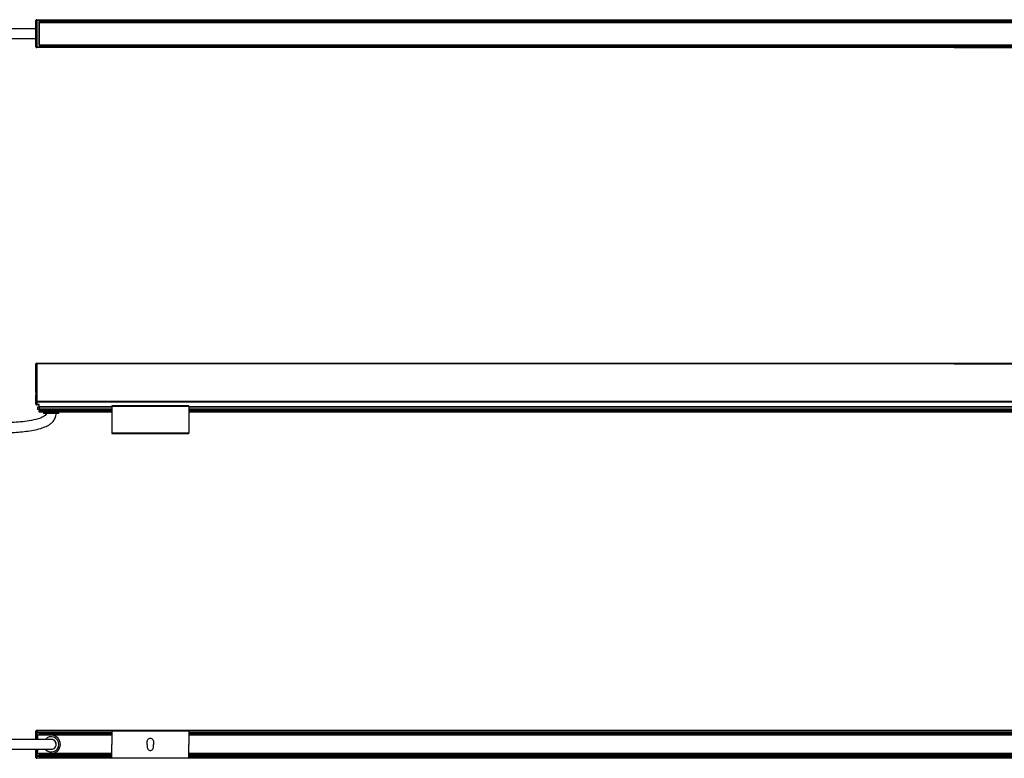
# Model space of a CAD drawing. Header units: millimetres. Extents: x -1015 to 3525, y 357 to 841.
# Tile 5 of 20: x -595 to 51, y 357 to 841. Entities that reach past the tile are written whole.
import ezdxf

# ---------------------------------------------------------------- set-up
doc = ezdxf.new("R2010")
doc.units = ezdxf.units.MM

# ---------------------------------------------------------------- blocks, each defined once
blk = doc.blocks.new('Drawing View1')
at = {"color": 7, "linetype": 'Continuous', "lineweight": 25}
for p, q in [((155.2, 11.9), (155.7, 11.9)), ((155.2, -5.4), (155.2, 11.9)), ((155.7, 12.4), (155.7, 11.9)), ((155.7, 12.4), (757.2, 12.4)), ((757.2, 11.9), (155.7, 11.9)), ((155.7, 11.9), (155.7, -5.4)), ((157.2, 11.4), (1653.2, 11.4)), ((157.2, 11.4), (157.2, -4.9)), ((157.2, 10.9), (157.21, 10.9)), ((157.21, 10.9), (1653.19, 10.9)), ((157.21, 10.65), (157.21, 10.9)), ((157.21, 10.65), (1653.19, 10.65)), ((157.21, -4.15), (157.21, 10.65)), ((757.2, 12.4), (757.2, 11.9)), ((757.2, 12.4), (1053.2, 12.4)), ((757.2, 11.9), (1053.2, 11.9)), ((155.2, -5.4), (155.7, -5.4)), ((155.7, -5.4), (757.2, -5.4)), ((155.7, -5.9), (155.7, -5.4)), ((757.2, -5.9), (155.7, -5.9)), ((157.2, -4.4), (157.21, -4.4)), ((157.2, -4.9), (1653.2, -4.9)), ((157.21, -4.15), (1653.19, -4.15)), ((157.21, -4.15), (157.21, -4.4)), ((157.21, -4.4), (1653.19, -4.4)), ((757.2, -5.4), (1053.2, -5.4)), ((757.2, -5.9), (757.2, -5.4)), ((757.2, -5.9), (1053.2, -5.9))]:
    blk.add_line(p, q, dxfattribs=at)
for centre, start, end in [((155.7, 11.9), 90, 180), ((155.7, -5.4), 180, 270)]:
    blk.add_arc(centre, 0.5, start, end, dxfattribs=at)
for points, knots in [([(155.3, 6.5), (153.61, 6.5), (150.14, 6.5), (144.72, 6.5), (139.11, 6.5), (133.39, 6.5), (127.58, 6.5), (121.67, 6.5), (114.92, 6.5), (107.58, 6.5), (99.97, 6.5), (92.91, 6.5), (84.91, 6.5), (75.6, 6.5), (64.91, 6.5), (54.14, 6.5), (45.39, 6.5), (38.68, 6.5), (34.11, 6.5), (29.7, 6.5), (25.66, 6.5), (21.6, 6.5), (17.23, 6.5), (12.07, 6.5), (6.23, 6.5), (2.14, 6.5), (0, 6.5)], [0, 0, 0, 0, 0.033247, 0.068451, 0.104927, 0.141615, 0.178807, 0.216932, 0.255617, 0.30888, 0.358475, 0.402568, 0.44512, 0.512979, 0.582307, 0.651654, 0.720989, 0.75148, 0.781114, 0.809242, 0.836652, 0.859204, 0.887499, 0.920975, 0.958837, 1, 1, 1, 1]), ([(0, 0), (2.83, 0), (8.41, 0), (16.53, 0), (24.12, 0), (30.98, 0), (36.94, 0), (42.09, 0), (46.75, 0), (51.28, 0), (59.95, 0), (72.9, 0), (86.94, 0), (97.84, 0), (105.19, 0), (112.03, 0), (118.76, 0), (126.37, 0), (134.95, 0), (142.65, 0), (148.58, 0), (151.99, 0), (154.18, 0), (155.02, 0), (155.3, 0)], [0, 0, 0, 0, 0.0546529, 0.1074291, 0.1566508, 0.2010881, 0.2398693, 0.2718763, 0.3005761, 0.3297695, 0.3594171, 0.4681423, 0.5798111, 0.6307228, 0.6785964, 0.7216495, 0.7626126, 0.8084168, 0.8682395, 0.9280556, 0.9569774, 0.9832983, 0.9944313, 1, 1, 1, 1])]:
    blk.add_open_spline(points, degree=3, knots=knots, dxfattribs=at)
blk = doc.blocks.new('Drawing View2')
at = {"color": 7, "linetype": 'Continuous', "lineweight": 25}
for p, q in [((-6.75, 14.01), (-6.75, 32.4)), ((-6.25, 32.4), (-6.75, 32.4)), ((-6.25, 32.9), (595.25, 32.9)), ((-6.25, 32.4), (-6.25, 32.9)), ((595.25, 32.4), (-6.25, 32.4)), ((-6.25, 32.4), (-6.25, 7.69)), ((595.25, 32.4), (595.25, 32.9)), ((595.25, 32.9), (891.25, 32.9)), ((595.25, 32.4), (891.25, 32.4)), ((-6.75, 7.69), (-6.75, 11.79)), ((-6.75, 7.69), (-6.25, 7.69)), ((-6.75, 6), (-6.75, 7.69)), ((1492.75, 7.69), (-6.25, 7.69)), ((-6.25, 7.69), (-6.25, 7.42)), ((1492.75, 7.42), (-6.25, 7.42)), ((-6.25, 7.42), (-6.25, 5.74)), ((-4.75, 5.74), (-6.25, 5.74)), ((-6.25, 5.74), (-6.25, 5.5)), ((-4.75, 5.5), (-6.25, 5.5)), ((-5.75, 4), (-5.75, 2.5)), ((-4.75, 4), (-5.75, 4)), ((-4.75, 2.5), (-5.75, 2.5)), ((-4.75, 4.32), (-4.75, 5.74)), ((-4.75, 4.06), (-4.75, 4.32)), ((43, 4.32), (-4.75, 4.32)), ((-4.75, 4.06), (-4.75, 2.8)), ((43, 4.06), (-4.75, 4.06)), ((-4.75, 2.7), (-4.75, 2.8)), ((43, 2.8), (-4.75, 2.8)), ((43, 2.7), (-4.75, 2.7)), ((-4.75, 2.7), (-4.75, 1.82)), ((43, 1.82), (-4.75, 1.82)), ((-4.75, 1.03), (-4.75, 1.82)), ((-4.75, 1.03), (-4.75, 0.9)), ((43, 1.03), (-4.75, 1.03)), ((43, 0.9), (-4.75, 0.9)), ((-1.75, 0.9), (-1.75, 0)), ((8.25, 0), (-1.75, 0)), ((8.25, 0), (8.25, 0.9)), ((93.5, 4.9), (43, 4.9)), ((43, 4.7), (43, -12.9)), ((43, 4.7), (93.5, 4.7)), ((93.5, 4.7), (93.5, -12.9)), ((1393, 4.32), (93.5, 4.32)), ((1393, 4.06), (93.5, 4.06)), ((1393, 2.8), (93.5, 2.8)), ((1393, 2.7), (93.5, 2.7)), ((1393, 1.82), (93.5, 1.82)), ((1393, 1.03), (93.5, 1.03)), ((1393, 0.9), (93.5, 0.9)), ((93.5, -12.9), (43, -12.9)), ((43, -13.1), (93.5, -13.1))]:
    blk.add_line(p, q, dxfattribs=at)
at = {"color": 7, "linetype": 'Continuous', "lineweight": 25, "flags": 128}
for points in [[(-6.75, 7.69), (-6.74, 7.63), (-6.71, 7.59), (-6.67, 7.54), (-6.6, 7.5), (-6.53, 7.47), (-6.44, 7.44), (-6.35, 7.43), (-6.25, 7.42)], [(-6.25, 5.74), (-6.35, 5.74), (-6.44, 5.76), (-6.53, 5.78), (-6.6, 5.82), (-6.67, 5.85), (-6.71, 5.9), (-6.74, 5.95), (-6.75, 6)]]:
    blk.add_lwpolyline(points, dxfattribs=at)
at = {"color": 7, "linetype": 'Continuous', "lineweight": 25}
for centre, start, end in [((-6.25, 32.4), 90, 180), ((-6.25, 6), 180, 270)]:
    blk.add_arc(centre, 0.5, start, end, dxfattribs=at)
for points, knots in [([(-6.75, 11.79), (-6.75, 11.87), (-6.74, 11.96), (-6.73, 12.14), (-6.72, 12.24), (-6.7, 12.52), (-6.69, 12.71), (-6.69, 13.09), (-6.7, 13.28), (-6.72, 13.56), (-6.73, 13.66), (-6.74, 13.84), (-6.75, 13.93), (-6.75, 14.01)], [0, 0, 0, 0, 0.125, 0.125, 0.25, 0.25, 0.5, 0.5, 0.75, 0.75, 0.875, 0.875, 1, 1, 1, 1]), ([(0, 0), (-0.01, -0.15), (-0.04, -0.45), (-0.43, -1.12), (-1.32, -1.84), (-2.55, -2.54), (-5.31, -3.69), (-9.6, -4.7), (-15.39, -5.5), (-21.08, -5.96), (-26.8, -6.23), (-32.52, -6.35), (-42.85, -6.37), (-57.79, -5.92), (-85.39, -4.48), (-109.66, -2.78), (-130.56, -1.58), (-137.88, -1.21), (-143.2, -0.98), (-146.87, -0.84), (-151.28, -0.7), (-156.4, -0.58), (-160.03, -0.56), (-161.95, -0.55)], [0, 0, 0, 0, 0.002741, 0.005502, 0.013907, 0.023316, 0.031352, 0.068697, 0.103541, 0.138447, 0.173425, 0.208369, 0.243245, 0.36282, 0.482252, 0.749773, 0.808606, 0.866047, 0.883991, 0.906173, 0.933346, 0.964901, 1, 1, 1, 1]), ([(-161.95, -7.05), (-159.33, -7.07), (-154.5, -7.11), (-147.99, -7.3), (-142.75, -7.51), (-138.34, -7.7), (-134.2, -7.91), (-124.73, -8.41), (-104.73, -9.65), (-79.37, -11.34), (-53.89, -12.59), (-36.92, -12.97), (-23.37, -12.66), (-14.92, -12.03), (-8.34, -11.05), (-4.43, -10.15), (-1.28, -9.09), (0.91, -8.11), (2.96, -6.81), (4.66, -5.25), (5.83, -3.41), (6.41, -1.56), (6.47, -0.53), (6.5, 0)], [0, 0, 0, 0, 0.045228, 0.08332, 0.112265, 0.135706, 0.159565, 0.183811, 0.299216, 0.505221, 0.622307, 0.739359, 0.797866, 0.856266, 0.885308, 0.912613, 0.925295, 0.942628, 0.953894, 0.966943, 0.982236, 0.990834, 1, 1, 1, 1]), ([(43, 4.9), (43, 4.9), (43, 4.9), (43, 4.87), (43, 4.83), (43, 4.77), (43, 4.72), (43, 4.7)], [0, 0, 0, 0, 0.145533, 0.35915, 0.572766, 0.786383, 1, 1, 1, 1]), ([(93.5, 4.7), (93.5, 4.72), (93.5, 4.77), (93.5, 4.83), (93.5, 4.87), (93.5, 4.9), (93.5, 4.9), (93.5, 4.9)], [0, 0, 0, 0, 0.213617, 0.427234, 0.64085, 0.854467, 1, 1, 1, 1])]:
    blk.add_open_spline(points, degree=3, knots=knots, dxfattribs=at)
for points in [[(43, -12.9), (43, -12.93), (43, -12.98), (43, -13.04), (43, -13.09), (43, -13.1), (43, -13.1)], [(93.5, -13.1), (93.5, -13.1), (93.5, -13.09), (93.5, -13.04), (93.5, -12.98), (93.5, -12.93), (93.5, -12.9)]]:
    blk.add_open_spline(points, degree=3, dxfattribs=at)
blk = doc.blocks.new('Drawing View4')
at = {"color": 7, "linetype": 'Continuous', "lineweight": 25}
for p, q in [((155.2, 10.87), (155.2, 11.9)), ((155.2, 6.5), (155.2, 10.87)), ((155.7, 10.87), (155.2, 10.87)), ((155.7, 12.4), (155.7, 12.33)), ((1654.7, 12.4), (155.7, 12.4)), ((155.7, 12.33), (155.7, 11.29)), ((1654.7, 12.33), (155.7, 12.33)), ((157.2, 11.29), (155.7, 11.29)), ((155.7, 11.29), (155.7, 10.87)), ((157.2, 10.87), (155.7, 10.87)), ((155.7, 10.87), (155.7, 6.5)), ((156.2, 9.25), (156.2, 6.5)), ((165.2, 9.25), (156.2, 9.25)), ((204.95, 11.35), (157.2, 11.35)), ((157.2, 11.35), (157.2, 11.17)), ((204.95, 11.17), (157.2, 11.17)), ((157.2, 10.32), (157.2, 11.17)), ((157.2, 10.32), (157.2, 9.98)), ((204.95, 10.32), (157.2, 10.32)), ((157.2, 9.35), (157.2, 9.98)), ((204.95, 9.98), (157.2, 9.98)), ((204.95, 9.35), (157.2, 9.35)), ((157.2, 9.25), (157.2, 9.35)), ((204.95, 9.25), (165.2, 9.25)), ((255.45, 12.25), (204.95, 12.25)), ((204.95, 12.05), (255.45, 12.05)), ((204.95, 12.05), (204.95, 3.25)), ((255.45, 12.05), (255.45, 3.25)), ((1554.95, 11.35), (255.45, 11.35)), ((1554.95, 11.17), (255.45, 11.17)), ((1554.95, 10.32), (255.45, 10.32)), ((1554.95, 9.98), (255.45, 9.98)), ((1554.95, 9.35), (255.45, 9.35)), ((1554.95, 9.25), (255.45, 9.25)), ((155.2, -4.37), (155.2, 0)), ((155.7, 0), (155.7, -4.37)), ((156.2, 0), (156.2, -2.75)), ((204.95, -5.55), (204.95, 3.25)), ((228.2, 3.25), (228.2, 5.25)), ((228.2, 3.25), (228.2, 1.25)), ((232.2, 5.25), (232.2, 3.25)), ((232.2, 1.25), (232.2, 3.25)), ((255.45, -5.55), (255.45, 3.25)), ((155.7, -4.37), (155.2, -4.37)), ((155.2, -5.4), (155.2, -4.37)), ((157.2, -4.37), (155.7, -4.37)), ((155.7, -4.37), (155.7, -4.79)), ((155.7, -4.79), (155.7, -5.83)), ((157.2, -4.79), (155.7, -4.79)), ((1654.7, -5.83), (155.7, -5.83)), ((155.7, -5.83), (155.7, -5.9)), ((1654.7, -5.9), (155.7, -5.9)), ((156.2, -2.75), (165.2, -2.75)), ((157.2, -2.85), (157.2, -2.75)), ((204.95, -2.85), (157.2, -2.85)), ((157.2, -2.85), (157.2, -3.48)), ((157.2, -3.48), (157.2, -3.82)), ((204.95, -3.48), (157.2, -3.48)), ((157.2, -3.82), (157.2, -4.67)), ((204.95, -3.82), (157.2, -3.82)), ((204.95, -4.67), (157.2, -4.67)), ((157.2, -4.67), (157.2, -4.85)), ((157.2, -4.85), (204.95, -4.85)), ((204.95, -2.75), (165.2, -2.75)), ((204.95, -5.55), (255.45, -5.55)), ((255.45, -5.75), (204.95, -5.75)), ((1554.95, -2.75), (255.45, -2.75)), ((1554.95, -2.85), (255.45, -2.85)), ((1554.95, -3.48), (255.45, -3.48)), ((1554.95, -3.82), (255.45, -3.82)), ((1554.95, -4.67), (255.45, -4.67)), ((255.45, -4.85), (1554.95, -4.85))]:
    blk.add_line(p, q, dxfattribs=at)
for centre, radius, start, end in [((155.7, 11.9), 0.5, 90, 180), ((155.67, 11.86), 0.468, 85.81365, 175.08826), ((155.67, 10.83), 0.468, 85.81365, 175.08826), ((165.2, 3.25), 5, 221.13754, 139.05339), ((165.2, 3.25), 3.25, 270, 91.17234), ((165.2, 3.25), 6, 270, 90), ((165.2, 3.25), 3.25, 269.97071, 89.98102), ((155.67, -4.33), 0.468, 184.91174, 274.18635), ((155.67, -5.36), 0.468, 184.91174, 274.18635), ((155.7, -5.4), 0.5, 180, 270)]:
    blk.add_arc(centre, radius, start, end, dxfattribs=at)
for points, knots in [([(165.2, 6.5), (165.17, 6.5), (165.13, 6.5), (164.62, 6.5), (163.53, 6.5), (161.89, 6.5), (159.84, 6.5), (157.72, 6.5), (155.63, 6.5), (153.86, 6.5), (152.1, 6.5), (150.27, 6.5), (148.39, 6.5), (144.14, 6.5), (137.51, 6.5), (128.63, 6.5), (119.99, 6.5), (111.65, 6.5), (103.29, 6.5), (95.69, 6.5), (88.7, 6.5), (82.56, 6.5), (76.46, 6.5), (70.58, 6.5), (64.97, 6.5), (59.54, 6.5), (54.21, 6.5), (48.55, 6.5), (42.27, 6.5), (35.07, 6.5), (27.06, 6.5), (18.39, 6.5), (9.3, 6.5), (3.12, 6.5), (0, 6.5)], [0, 0, 0, 0, 0.006663, 0.012838, 0.024755, 0.036695, 0.048283, 0.065251, 0.076513, 0.086766, 0.097424, 0.108437, 0.119728, 0.131143, 0.184432, 0.237654, 0.288979, 0.338019, 0.386039, 0.437646, 0.473192, 0.510411, 0.54689, 0.581852, 0.615163, 0.646723, 0.678674, 0.710104, 0.747492, 0.790429, 0.838281, 0.890113, 0.944613, 1, 1, 1, 1]), ([(0, 0), (2.15, 0), (6.2, 0), (11.83, 0), (16.52, 0), (20.41, 0), (23.84, 0), (27.18, 0), (35.71, 0), (46.87, 0), (60.65, 0), (71.82, 0), (82.27, 0), (91.99, 0), (101.25, 0), (111.04, 0), (121.39, 0), (131.79, 0), (139.4, 0), (144.38, 0), (147.24, 0), (150.59, 0), (154.29, 0), (158.03, 0), (160.99, 0), (163.01, 0), (164.19, 0), (165.04, 0), (165.15, 0), (165.2, 0)], [0, 0, 0, 0, 0.038274, 0.072011, 0.100036, 0.121656, 0.141181, 0.161004, 0.181094, 0.293087, 0.359779, 0.426481, 0.49198, 0.545871, 0.599448, 0.656846, 0.720072, 0.783433, 0.841641, 0.855374, 0.872206, 0.892622, 0.91538, 0.938887, 0.961302, 0.971608, 0.981223, 0.990427, 1, 1, 1, 1])]:
    blk.add_open_spline(points, degree=3, knots=knots, dxfattribs=at)
for points in [[(204.95, 12.25), (204.95, 12.25), (204.95, 12.24), (204.95, 12.19), (204.95, 12.13), (204.95, 12.08), (204.95, 12.05)], [(228.2, 5.25), (228.23, 5.51), (228.29, 6.04), (228.75, 6.7), (229.41, 7.15), (230.2, 7.3), (230.99, 7.15), (231.65, 6.7), (232.11, 6.04), (232.17, 5.51), (232.2, 5.25)], [(255.45, 12.05), (255.45, 12.08), (255.45, 12.13), (255.45, 12.19), (255.45, 12.24), (255.45, 12.25), (255.45, 12.25)], [(228.2, 1.25), (228.23, 0.99), (228.29, 0.46), (228.75, -0.2), (229.41, -0.65), (230.2, -0.8), (230.99, -0.65), (231.65, -0.2), (232.11, 0.46), (232.17, 0.99), (232.2, 1.25)], [(204.95, -5.75), (204.95, -5.75), (204.95, -5.74), (204.95, -5.69), (204.95, -5.63), (204.95, -5.58), (204.95, -5.55)], [(255.45, -5.55), (255.45, -5.58), (255.45, -5.63), (255.45, -5.69), (255.45, -5.74), (255.45, -5.75), (255.45, -5.75)]]:
    blk.add_open_spline(points, degree=3, dxfattribs=at)

msp = doc.modelspace()

# ---------------------------------------------------------------- block references
at = {"color": 7, "linetype": 'Continuous', "lineweight": 25}
for name, p in [('Drawing View1', (-739.24, 828.64)), ('Drawing View2', (-577.29, 582.94)), ('Drawing View4', (-739.24, 362.7))]:
    msp.add_blockref(name, p, dxfattribs=at)

doc.saveas('drawing.dxf')
